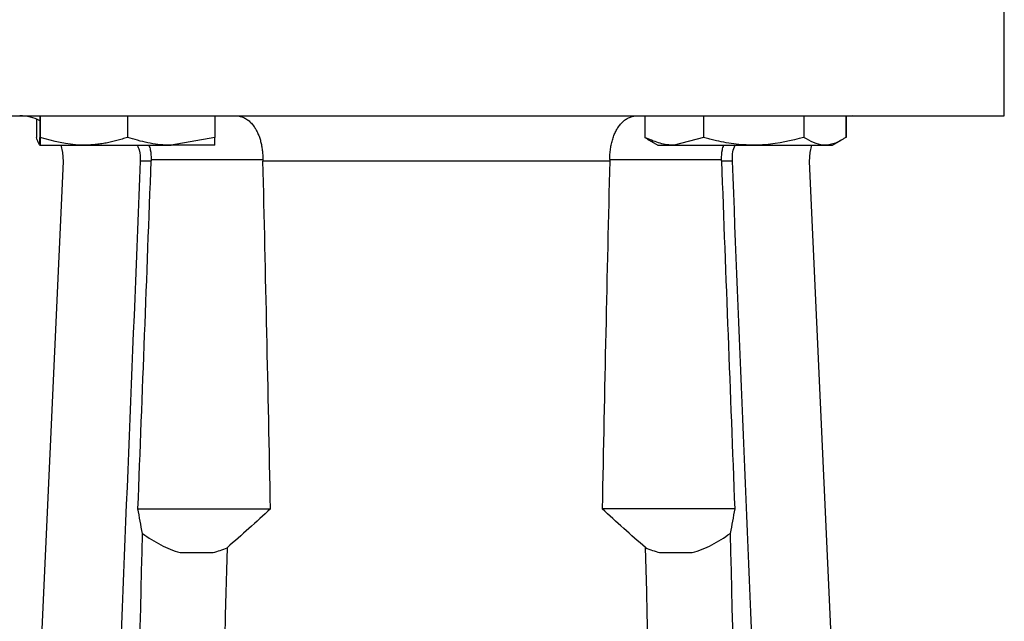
# Model space of a CAD drawing. Header units: millimetres. Extents: x 331 to 1582, y 149 to 1302.
# Tile 31 of 38: x 1379 to 1435, y 715 to 749. Entities that reach past the tile are written whole.
import ezdxf

# ---------------------------------------------------------------- set-up
doc = ezdxf.new("R2010")
doc.units = ezdxf.units.MM

msp = doc.modelspace()

# ---------------------------------------------------------------- linework, layer by layer
at = {"color": 7, "linetype": 'Continuous', "lineweight": 25}
for p, q in [((1434.988, 743.69), (1434.988, 754.69)), ((1369.988, 743.69), (1402.488, 743.69)), ((1379.617, 743.497), (1379.617, 742.453)), ((1379.807, 743.69), (1379.807, 742.453)), ((1379.814, 743.69), (1379.814, 742.453)), ((1384.818, 743.69), (1384.818, 742.453)), ((1389.814, 743.69), (1389.814, 742.453)), ((1402.488, 743.69), (1434.988, 743.69)), ((1414.419, 743.69), (1414.419, 742.453)), ((1417.777, 743.69), (1417.777, 742.453)), ((1423.523, 743.69), (1423.523, 742.453)), ((1425.912, 743.69), (1425.912, 742.453)), ((1426.323, 743.69), (1425.912, 743.656)), ((1425.939, 743.661), (1425.939, 742.453)), ((1379.798, 742.014), (1379.81, 742.006)), ((1389.814, 742.453), (1387.316, 742.006)), ((1414.671, 742.292), (1415.166, 742.006)), ((1417.777, 742.453), (1416.098, 742.006)), ((1425.166, 742.006), (1425.66, 742.292)), ((1379.81, 742.006), (1382.316, 742.006)), ((1382.316, 742.006), (1387.316, 742.006)), ((1389.81, 742.006), (1387.316, 742.006)), ((1415.166, 742.006), (1416.098, 742.006)), ((1416.098, 742.006), (1420.65, 742.006)), ((1420.65, 742.006), (1424.718, 742.006)), ((1424.718, 742.006), (1425.166, 742.006)), ((1378.648, 685.999), (1381.15, 741.077)), ((1386.173, 741.19), (1392.563, 741.19)), ((1412.412, 741.086), (1392.564, 741.086)), ((1412.413, 741.19), (1418.803, 741.19)), ((1423.826, 741.077), (1426.329, 685.999)), ((1387.829, 718.69), (1389.718, 718.69)), ((1415.265, 718.69), (1417.133, 718.69))]:
    msp.add_line(p, q, dxfattribs=at)
at = {"color": 7, "linetype": 'Continuous', "lineweight": 25, "flags": 128}
for points in [[(1381.15, 741.077), (1381.122, 741.58), (1381.016, 742.006)], [(1423.96, 742.006), (1423.854, 741.58), (1423.826, 741.077)]]:
    msp.add_lwpolyline(points, dxfattribs=at)
at = {"color": 7, "linetype": 'Continuous', "lineweight": 25}
msp.add_arc((1378.653, 741.19), 2.5, 62.5124, 90, dxfattribs=at)
for centre, start_param, end_param in [((1384.81, 631.426), 5.140963, 5.244885), ((1420.166, 631.426), 1.038301, 1.142222)]:
    msp.add_ellipse(centre, major_axis=(0, 216), ratio=0.041667, start_param=start_param, end_param=end_param, dxfattribs=at)
for points, knots in [([(1390.972, 743.69), (1391.011, 743.689), (1391.088, 743.687), (1391.202, 743.671), (1391.314, 743.644), (1391.422, 743.607), (1391.527, 743.559), (1391.628, 743.5), (1391.725, 743.431), (1391.818, 743.353), (1391.907, 743.264), (1391.99, 743.167), (1392.083, 743.041), (1392.182, 742.881), (1392.28, 742.679), (1392.365, 742.461), (1392.436, 742.227), (1392.492, 741.98), (1392.533, 741.723), (1392.558, 741.459), (1392.561, 741.28), (1392.563, 741.19)], [0, 0, 0, 0, 0.046594, 0.09292, 0.138948, 0.18465, 0.229999, 0.274969, 0.319539, 0.36369, 0.407408, 0.450685, 0.493515, 0.558946, 0.623543, 0.687377, 0.750554, 0.813218, 0.875543, 0.937731, 1, 1, 1, 1]), ([(1412.413, 741.19), (1412.414, 741.242), (1412.415, 741.344), (1412.423, 741.496), (1412.437, 741.647), (1412.455, 741.796), (1412.479, 741.942), (1412.508, 742.085), (1412.541, 742.225), (1412.58, 742.36), (1412.623, 742.49), (1412.671, 742.616), (1412.724, 742.736), (1412.781, 742.85), (1412.842, 742.958), (1412.931, 743.097), (1413.055, 743.254), (1413.219, 743.411), (1413.398, 743.535), (1413.59, 743.624), (1413.792, 743.68), (1413.934, 743.687), (1414.005, 743.69)], [0, 0, 0, 0, 0.035619, 0.071179, 0.106724, 0.142294, 0.177929, 0.213665, 0.249538, 0.28558, 0.321818, 0.358276, 0.394975, 0.431932, 0.469159, 0.506665, 0.58549, 0.665805, 0.747544, 0.830595, 0.914805, 1, 1, 1, 1]), ([(1379.799, 742.013), (1379.791, 742.019), (1379.77, 742.034), (1379.735, 742.088), (1379.696, 742.181), (1379.656, 742.302), (1379.63, 742.402), (1379.617, 742.453)], [0, 0, 0, 0, 0.131046, 0.346705, 0.563098, 0.78132, 1, 1, 1, 1]), ([(1379.81, 742.006), (1379.81, 742.01), (1379.81, 742.017), (1379.809, 742.076), (1379.808, 742.167), (1379.808, 742.271), (1379.807, 742.369), (1379.807, 742.425), (1379.807, 742.453)], [0, 0, 0, 0, 0.195465, 0.391752, 0.590253, 0.789358, 0.894651, 1, 1, 1, 1]), ([(1379.814, 742.453), (1379.813, 742.27), (1379.812, 742.032), (1379.811, 742.011), (1379.81, 742.006)], [0, 0, 0, 0, 0.768151, 1, 1, 1, 1]), ([(1382.316, 742.006), (1382.257, 742.007), (1381.412, 742.013), (1380.584, 742.241), (1379.814, 742.453)], [0, 0, 0, 0, 0.070201, 1, 1, 1, 1]), ([(1384.818, 742.453), (1384.717, 742.42), (1384.414, 742.322), (1384.006, 742.213), (1383.591, 742.126), (1383.276, 742.074), (1382.958, 742.035), (1382.638, 742.011), (1382.423, 742.008), (1382.316, 742.006)], [0, 0, 0, 0, 0.123637, 0.371213, 0.495325, 0.620996, 0.746851, 0.873313, 1, 1, 1, 1]), ([(1387.316, 742.006), (1387.257, 742.007), (1386.808, 742.011), (1385.963, 742.108), (1385.202, 742.337), (1384.818, 742.453)], [0, 0, 0, 0, 0.0700627, 0.5307704, 1, 1, 1, 1]), ([(1389.81, 742.006), (1389.811, 742.007), (1389.811, 742.01), (1389.811, 742.035), (1389.812, 742.087), (1389.813, 742.181), (1389.813, 742.302), (1389.814, 742.402), (1389.814, 742.453)], [0, 0, 0, 0, 0.115708, 0.231591, 0.422297, 0.613651, 0.806623, 1, 1, 1, 1]), ([(1416.098, 742.006), (1416.058, 742.007), (1415.757, 742.011), (1415.189, 742.108), (1414.677, 742.337), (1414.419, 742.453)], [0, 0, 0, 0, 0.070063, 0.53077, 1, 1, 1, 1]), ([(1414.419, 742.453), (1414.467, 742.419), (1414.551, 742.361), (1414.637, 742.315), (1414.673, 742.296)], [0, 0, 0, 0, 0.571503, 1, 1, 1, 1]), ([(1420.65, 742.006), (1420.46, 742.01), (1420.079, 742.017), (1419.507, 742.076), (1418.937, 742.167), (1418.459, 742.271), (1418.072, 742.369), (1417.875, 742.425), (1417.777, 742.453)], [0, 0, 0, 0, 0.195465, 0.391752, 0.590253, 0.789358, 0.894651, 1, 1, 1, 1]), ([(1423.523, 742.453), (1422.795, 742.27), (1421.847, 742.032), (1420.875, 742.011), (1420.65, 742.006)], [0, 0, 0, 0, 0.768151, 1, 1, 1, 1]), ([(1424.718, 742.006), (1424.689, 742.007), (1424.286, 742.013), (1423.891, 742.241), (1423.523, 742.453)], [0, 0, 0, 0, 0.0702006, 1, 1, 1, 1]), ([(1425.912, 742.453), (1425.864, 742.42), (1425.72, 742.322), (1425.524, 742.213), (1425.326, 742.126), (1425.176, 742.074), (1425.024, 742.035), (1424.871, 742.011), (1424.769, 742.008), (1424.718, 742.006)], [0, 0, 0, 0, 0.123637, 0.371213, 0.495325, 0.620996, 0.746851, 0.873313, 1, 1, 1, 1]), ([(1385.373, 742.006), (1385.415, 741.916), (1385.548, 741.629), (1385.545, 741.308), (1385.543, 741.089)], [0, 0, 0, 0, 0.31503, 1, 1, 1, 1]), ([(1386.043, 742.006), (1386.072, 741.917), (1386.156, 741.661), (1386.166, 741.376), (1386.173, 741.19)], [0, 0, 0, 0, 0.3482013, 1, 1, 1, 1]), ([(1418.803, 741.19), (1418.81, 741.376), (1418.82, 741.661), (1418.904, 741.917), (1418.933, 742.006)], [0, 0, 0, 0, 0.651826, 1, 1, 1, 1]), ([(1419.433, 741.089), (1419.429, 741.378), (1419.424, 741.701), (1419.569, 741.977), (1419.584, 742.006)], [0, 0, 0, 0, 0.896329, 1, 1, 1, 1]), ([(1385.547, 741.089), (1385.123, 730.61), (1384.696, 720.131), (1384.267, 709.652), (1383.865, 699.82), (1383.461, 689.988), (1383.056, 680.156), (1382.651, 670.328), (1382.246, 660.5), (1381.839, 650.671)], [0, 0, 0, 0, 0.03146308, 0.03146308, 0.03146308, 0.06098318, 0.06098318, 0.06098318, 0.09049356, 0.09049356, 0.09049356, 0.09049356]), ([(1386.172, 741.101), (1386.132, 741.1), (1386.051, 741.098), (1385.942, 741.096), (1385.843, 741.094), (1385.754, 741.093), (1385.675, 741.091), (1385.605, 741.09), (1385.566, 741.089), (1385.547, 741.089)], [0, 0, 0, 0, 0.144185, 0.287927, 0.431228, 0.574086, 0.716501, 0.858472, 1, 1, 1, 1]), ([(1419.429, 741.089), (1419.41, 741.089), (1419.371, 741.09), (1419.301, 741.092), (1419.222, 741.093), (1419.133, 741.095), (1419.034, 741.097), (1418.925, 741.099), (1418.845, 741.1), (1418.804, 741.101)], [0, 0, 0, 0, 0.14148, 0.28342, 0.425819, 0.568677, 0.711994, 0.855768, 1, 1, 1, 1]), ([(1423.125, 650.675), (1422.694, 661.139), (1422.263, 671.604), (1421.834, 682.068), (1421.43, 691.905), (1421.027, 701.742), (1420.626, 711.578), (1420.225, 721.415), (1419.826, 731.252), (1419.429, 741.089)], [0.0000096, 0.0000096, 0.0000096, 0.0000096, 0.03142956, 0.03142956, 0.03142956, 0.06096457, 0.06096457, 0.06096457, 0.09049958, 0.09049958, 0.09049958, 0.09049958]), ([(1385.415, 721.19), (1386.226, 721.19), (1387.013, 721.19), (1388.16, 721.19), (1388.534, 721.19), (1389.249, 721.19), (1389.594, 721.19), (1390.255, 721.19), (1390.574, 721.19), (1391.171, 721.19), (1391.727, 721.19), (1392.201, 721.19), (1392.633, 721.19), (1392.828, 721.19), (1392.997, 721.19)], [0, 0, 0, 0, 0.25, 0.25, 0.375, 0.375, 0.5, 0.5, 0.625, 0.625, 0.75, 0.875, 0.875, 1, 1, 1, 1]), ([(1419.56, 721.19), (1418.749, 721.19), (1417.961, 721.19), (1416.815, 721.19), (1416.441, 721.19), (1415.726, 721.19), (1415.382, 721.19), (1414.721, 721.19), (1414.402, 721.19), (1413.805, 721.19), (1413.249, 721.19), (1412.775, 721.19), (1412.343, 721.19), (1412.149, 721.19), (1411.98, 721.19)], [0, 0, 0, 0, 0.25, 0.25, 0.375, 0.375, 0.5, 0.5, 0.625, 0.625, 0.75, 0.875, 0.875, 1, 1, 1, 1]), ([(1384.149, 651.12), (1384.386, 662.564), (1384.629, 674.008), (1385.135, 696.895), (1385.398, 708.337), (1385.676, 719.779)], [0, 0, 0, 0, 0.5, 0.5, 1, 1, 1, 1]), ([(1385.675, 719.779), (1386.012, 719.534), (1386.357, 719.312), (1387.072, 718.939), (1387.441, 718.788), (1387.829, 718.69)], [0, 0, 0, 0, 0.5, 0.5, 1, 1, 1, 1]), ([(1417.133, 718.69), (1417.523, 718.787), (1417.895, 718.939), (1418.614, 719.314), (1418.961, 719.538), (1419.301, 719.784)], [0, 0, 0, 0, 0.5, 0.5, 1, 1, 1, 1]), ([(1419.3, 719.784), (1419.578, 708.342), (1419.84, 696.898), (1420.345, 674.011), (1420.587, 662.566), (1420.824, 651.121)], [0, 0, 0, 0, 0.5, 0.5, 1, 1, 1, 1]), ([(1390.517, 718.963), (1390.148, 705.237), (1389.585, 683.27), (1389.033, 660.443), (1388.835, 652.092)], [0.2665727, 0.2665727, 0.2665727, 0.2665727, 0.3333333, 0.3710694, 0.3710694, 0.3710694, 0.3710694]), ([(1416.137, 652.092), (1415.931, 660.805), (1415.379, 683.604), (1414.816, 705.575), (1414.457, 718.965)], [0.2703057, 0.2703057, 0.2703057, 0.2703057, 0.3084563, 0.3714839, 0.3714839, 0.3714839, 0.3714839])]:
    msp.add_open_spline(points, degree=3, knots=knots, dxfattribs=at)
for points in [[(1385.415, 721.19), (1385.67, 727.827), (1385.924, 734.464), (1386.172, 741.101)], [(1386.173, 741.19), (1386.173, 741.16), (1386.172, 741.131), (1386.171, 741.101)], [(1392.563, 741.19), (1392.563, 741.156), (1392.564, 741.121), (1392.564, 741.086)], [(1412.413, 741.19), (1412.413, 741.156), (1412.413, 741.121), (1412.412, 741.086)], [(1418.805, 741.101), (1418.804, 741.131), (1418.803, 741.161), (1418.803, 741.19)], [(1418.804, 741.101), (1419.052, 734.464), (1419.305, 727.827), (1419.56, 721.19)], [(1385.676, 719.779), (1385.579, 720.246), (1385.492, 720.717), (1385.415, 721.19)], [(1392.996, 721.19), (1392.181, 720.436), (1391.359, 719.688), (1390.517, 718.963)], [(1414.457, 718.965), (1413.616, 719.69), (1412.794, 720.436), (1411.98, 721.19)], [(1419.56, 721.19), (1419.482, 720.719), (1419.396, 720.25), (1419.3, 719.784)], [(1389.718, 718.69), (1389.989, 718.757), (1390.255, 718.85), (1390.517, 718.963)], [(1414.457, 718.965), (1414.722, 718.851), (1414.991, 718.757), (1415.265, 718.69)]]:
    msp.add_open_spline(points, degree=3, dxfattribs=at)

doc.saveas('drawing.dxf')
